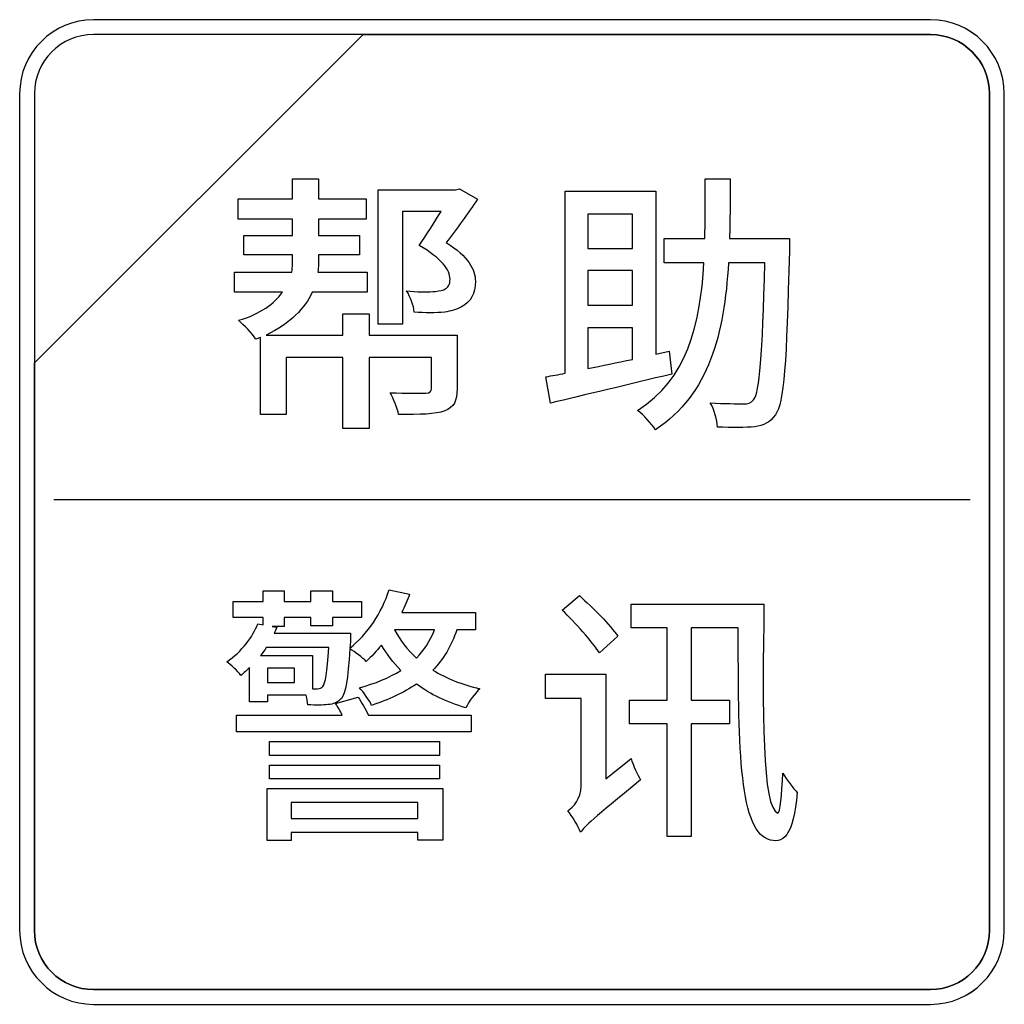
# Model space of a CAD drawing. Header units: millimetres. Extents: x 7146 to 9164, y -1568 to -663.
# Tile 124 of 187: x 7336 to 7350, y -1046 to -1032. Entities that reach past the tile are written whole.
import ezdxf

# ---------------------------------------------------------------- set-up
doc = ezdxf.new("R2010")
doc.units = ezdxf.units.MM
doc.header["$LTSCALE"] = 3

msp = doc.modelspace()

# ---------------------------------------------------------------- linework, layer by layer
at = {"linetype": 'Continuous', "lineweight": 30}
for points, knots in [([(7336.891, -1032.02), (7336.891, -1032.02), (7348.791, -1032.02), (7348.791, -1032.02), (7348.791, -1032.02), (7349.369, -1032.02), (7349.841, -1032.492), (7349.841, -1033.07), (7349.841, -1033.07), (7349.841, -1033.07), (7349.841, -1044.97), (7349.841, -1044.97), (7349.841, -1044.97), (7349.841, -1045.547), (7349.369, -1046.02), (7348.791, -1046.02), (7348.791, -1046.02), (7348.791, -1046.02), (7336.891, -1046.02), (7336.891, -1046.02), (7336.891, -1046.02), (7336.314, -1046.02), (7335.841, -1045.547), (7335.841, -1044.97), (7335.841, -1044.97), (7335.841, -1044.97), (7335.841, -1033.07), (7335.841, -1033.07), (7335.841, -1033.07), (7335.841, -1032.492), (7336.314, -1032.02), (7336.891, -1032.02)], [0, 0, 0, 0, 0.111111, 0.111111, 0.111111, 0.111111, 0.222222, 0.222222, 0.222222, 0.222222, 0.333333, 0.333333, 0.333333, 0.333333, 0.444444, 0.444444, 0.444444, 0.444444, 0.555556, 0.555556, 0.555556, 0.555556, 0.666667, 0.666667, 0.666667, 0.666667, 0.777778, 0.777778, 0.777778, 0.777778, 1, 1, 1, 1]), ([(7336.891, -1032.02), (7336.891, -1032.02), (7348.791, -1032.02), (7348.791, -1032.02), (7348.791, -1032.02), (7349.369, -1032.02), (7349.841, -1032.492), (7349.841, -1033.07), (7349.841, -1033.07), (7349.841, -1033.07), (7349.841, -1044.97), (7349.841, -1044.97), (7349.841, -1044.97), (7349.841, -1045.547), (7349.369, -1046.02), (7348.791, -1046.02), (7348.791, -1046.02), (7348.791, -1046.02), (7336.891, -1046.02), (7336.891, -1046.02), (7336.891, -1046.02), (7336.314, -1046.02), (7335.841, -1045.547), (7335.841, -1044.97), (7335.841, -1044.97), (7335.841, -1044.97), (7335.841, -1033.07), (7335.841, -1033.07), (7335.841, -1033.07), (7335.841, -1032.492), (7336.314, -1032.02), (7336.891, -1032.02)], [0, 0, 0, 0, 0.111111, 0.111111, 0.111111, 0.111111, 0.222222, 0.222222, 0.222222, 0.222222, 0.333333, 0.333333, 0.333333, 0.333333, 0.444444, 0.444444, 0.444444, 0.444444, 0.555556, 0.555556, 0.555556, 0.555556, 0.666667, 0.666667, 0.666667, 0.666667, 0.777778, 0.777778, 0.777778, 0.777778, 1, 1, 1, 1]), ([(7336.891, -1032.02), (7336.891, -1032.02), (7348.792, -1032.02), (7348.792, -1032.02), (7348.792, -1032.02), (7349.369, -1032.02), (7349.841, -1032.492), (7349.841, -1033.07), (7349.841, -1033.07), (7349.841, -1033.07), (7349.841, -1044.97), (7349.841, -1044.97), (7349.841, -1044.97), (7349.841, -1045.547), (7349.369, -1046.02), (7348.792, -1046.02), (7348.792, -1046.02), (7348.792, -1046.02), (7336.891, -1046.02), (7336.891, -1046.02), (7336.891, -1046.02), (7336.314, -1046.02), (7335.841, -1045.547), (7335.841, -1044.97), (7335.841, -1044.97), (7335.841, -1044.97), (7335.841, -1033.07), (7335.841, -1033.07), (7335.841, -1033.07), (7335.841, -1032.492), (7336.314, -1032.02), (7336.891, -1032.02)], [0, 0, 0, 0, 0.111111, 0.111111, 0.111111, 0.111111, 0.222222, 0.222222, 0.222222, 0.222222, 0.333333, 0.333333, 0.333333, 0.333333, 0.444444, 0.444444, 0.444444, 0.444444, 0.555556, 0.555556, 0.555556, 0.555556, 0.666667, 0.666667, 0.666667, 0.666667, 0.777778, 0.777778, 0.777778, 0.777778, 1, 1, 1, 1]), ([(7336.891, -1032.23), (7336.891, -1032.23), (7340.723, -1032.23), (7340.723, -1032.23), (7340.723, -1032.23), (7340.723, -1032.23), (7336.051, -1036.9), (7336.051, -1036.9), (7336.051, -1036.9), (7336.051, -1036.9), (7336.051, -1033.07), (7336.051, -1033.07), (7336.051, -1033.07), (7336.051, -1032.608), (7336.429, -1032.23), (7336.891, -1032.23)], [0, 0, 0, 0, 0.2, 0.2, 0.2, 0.2, 0.4, 0.4, 0.4, 0.4, 0.6, 0.6, 0.6, 0.6, 1, 1, 1, 1]), ([(7340.723, -1032.23), (7340.723, -1032.23), (7340.734, -1032.23), (7340.734, -1032.23), (7340.734, -1032.23), (7340.734, -1032.23), (7348.791, -1032.23), (7348.791, -1032.23), (7348.791, -1032.23), (7349.253, -1032.23), (7349.631, -1032.608), (7349.631, -1033.07), (7349.631, -1033.07), (7349.631, -1033.07), (7349.631, -1044.97), (7349.631, -1044.97), (7349.631, -1044.97), (7349.631, -1045.432), (7349.253, -1045.81), (7348.791, -1045.81), (7348.791, -1045.81), (7348.791, -1045.81), (7336.891, -1045.81), (7336.891, -1045.81), (7336.891, -1045.81), (7336.429, -1045.81), (7336.051, -1045.432), (7336.051, -1044.97), (7336.051, -1044.97), (7336.051, -1044.97), (7336.051, -1036.989), (7336.051, -1036.989), (7336.051, -1036.989), (7336.051, -1036.989), (7336.051, -1036.9), (7336.051, -1036.9), (7336.051, -1036.9), (7336.051, -1036.9), (7340.723, -1032.23), (7340.723, -1032.23)], [0, 0, 0, 0, 0.090909, 0.090909, 0.090909, 0.090909, 0.181818, 0.181818, 0.181818, 0.181818, 0.272727, 0.272727, 0.272727, 0.272727, 0.363636, 0.363636, 0.363636, 0.363636, 0.454545, 0.454545, 0.454545, 0.454545, 0.545455, 0.545455, 0.545455, 0.545455, 0.636364, 0.636364, 0.636364, 0.636364, 0.727273, 0.727273, 0.727273, 0.727273, 0.818182, 0.818182, 0.818182, 0.818182, 1, 1, 1, 1]), ([(7349.631, -1044.97), (7349.631, -1044.97), (7349.631, -1033.07), (7349.631, -1033.07), (7349.631, -1033.07), (7349.631, -1032.608), (7349.253, -1032.23), (7348.791, -1032.23), (7348.791, -1032.23), (7348.791, -1032.23), (7340.734, -1032.23), (7340.734, -1032.23), (7340.734, -1032.23), (7340.734, -1032.23), (7340.723, -1032.23), (7340.723, -1032.23), (7340.723, -1032.23), (7340.723, -1032.23), (7336.051, -1036.9), (7336.051, -1036.9), (7336.051, -1036.9), (7336.051, -1036.9), (7336.051, -1036.989), (7336.051, -1036.989), (7336.051, -1036.989), (7336.051, -1036.989), (7336.051, -1044.97), (7336.051, -1044.97), (7336.051, -1044.97), (7336.051, -1045.432), (7336.429, -1045.81), (7336.891, -1045.81), (7336.891, -1045.81), (7336.891, -1045.81), (7348.791, -1045.81), (7348.791, -1045.81), (7348.791, -1045.81), (7349.253, -1045.81), (7349.631, -1045.432), (7349.631, -1044.97)], [0, 0, 0, 0, 0.090909, 0.090909, 0.090909, 0.090909, 0.181818, 0.181818, 0.181818, 0.181818, 0.272727, 0.272727, 0.272727, 0.272727, 0.363636, 0.363636, 0.363636, 0.363636, 0.454545, 0.454545, 0.454545, 0.454545, 0.545455, 0.545455, 0.545455, 0.545455, 0.636364, 0.636364, 0.636364, 0.636364, 0.727273, 0.727273, 0.727273, 0.727273, 0.818182, 0.818182, 0.818182, 0.818182, 1, 1, 1, 1]), ([(7336.891, -1032.23), (7336.891, -1032.23), (7340.723, -1032.23), (7340.723, -1032.23), (7340.723, -1032.23), (7340.723, -1032.23), (7336.051, -1036.9), (7336.051, -1036.9), (7336.051, -1036.9), (7336.051, -1036.9), (7336.051, -1033.07), (7336.051, -1033.07), (7336.051, -1033.07), (7336.051, -1032.608), (7336.429, -1032.23), (7336.891, -1032.23)], [0, 0, 0, 0, 0.2, 0.2, 0.2, 0.2, 0.4, 0.4, 0.4, 0.4, 0.6, 0.6, 0.6, 0.6, 1, 1, 1, 1]), ([(7340.723, -1032.23), (7340.723, -1032.23), (7340.734, -1032.23), (7340.734, -1032.23), (7340.734, -1032.23), (7340.734, -1032.23), (7348.791, -1032.23), (7348.791, -1032.23), (7348.791, -1032.23), (7349.253, -1032.23), (7349.631, -1032.608), (7349.631, -1033.07), (7349.631, -1033.07), (7349.631, -1033.07), (7349.631, -1044.97), (7349.631, -1044.97), (7349.631, -1044.97), (7349.631, -1045.432), (7349.253, -1045.81), (7348.791, -1045.81), (7348.791, -1045.81), (7348.791, -1045.81), (7336.891, -1045.81), (7336.891, -1045.81), (7336.891, -1045.81), (7336.429, -1045.81), (7336.051, -1045.432), (7336.051, -1044.97), (7336.051, -1044.97), (7336.051, -1044.97), (7336.051, -1036.989), (7336.051, -1036.989), (7336.051, -1036.989), (7336.051, -1036.989), (7336.051, -1036.9), (7336.051, -1036.9), (7336.051, -1036.9), (7336.051, -1036.9), (7340.723, -1032.23), (7340.723, -1032.23)], [0, 0, 0, 0, 0.090909, 0.090909, 0.090909, 0.090909, 0.181818, 0.181818, 0.181818, 0.181818, 0.272727, 0.272727, 0.272727, 0.272727, 0.363636, 0.363636, 0.363636, 0.363636, 0.454545, 0.454545, 0.454545, 0.454545, 0.545455, 0.545455, 0.545455, 0.545455, 0.636364, 0.636364, 0.636364, 0.636364, 0.727273, 0.727273, 0.727273, 0.727273, 0.818182, 0.818182, 0.818182, 0.818182, 1, 1, 1, 1]), ([(7349.631, -1044.97), (7349.631, -1044.97), (7349.631, -1033.07), (7349.631, -1033.07), (7349.631, -1033.07), (7349.631, -1032.608), (7349.253, -1032.23), (7348.791, -1032.23), (7348.791, -1032.23), (7348.791, -1032.23), (7340.734, -1032.23), (7340.734, -1032.23), (7340.734, -1032.23), (7340.734, -1032.23), (7340.723, -1032.23), (7340.723, -1032.23), (7340.723, -1032.23), (7340.723, -1032.23), (7336.051, -1036.9), (7336.051, -1036.9), (7336.051, -1036.9), (7336.051, -1036.9), (7336.051, -1036.989), (7336.051, -1036.989), (7336.051, -1036.989), (7336.051, -1036.989), (7336.051, -1044.97), (7336.051, -1044.97), (7336.051, -1044.97), (7336.051, -1045.432), (7336.429, -1045.81), (7336.891, -1045.81), (7336.891, -1045.81), (7336.891, -1045.81), (7348.791, -1045.81), (7348.791, -1045.81), (7348.791, -1045.81), (7349.253, -1045.81), (7349.631, -1045.432), (7349.631, -1044.97)], [0, 0, 0, 0, 0.090909, 0.090909, 0.090909, 0.090909, 0.181818, 0.181818, 0.181818, 0.181818, 0.272727, 0.272727, 0.272727, 0.272727, 0.363636, 0.363636, 0.363636, 0.363636, 0.454545, 0.454545, 0.454545, 0.454545, 0.545455, 0.545455, 0.545455, 0.545455, 0.636364, 0.636364, 0.636364, 0.636364, 0.727273, 0.727273, 0.727273, 0.727273, 0.818182, 0.818182, 0.818182, 0.818182, 1, 1, 1, 1]), ([(7336.891, -1032.23), (7336.891, -1032.23), (7340.723, -1032.23), (7340.723, -1032.23), (7340.723, -1032.23), (7340.723, -1032.23), (7336.051, -1036.9), (7336.051, -1036.9), (7336.051, -1036.9), (7336.051, -1036.9), (7336.051, -1033.07), (7336.051, -1033.07), (7336.051, -1033.07), (7336.051, -1032.608), (7336.429, -1032.23), (7336.891, -1032.23)], [0, 0, 0, 0, 0.2, 0.2, 0.2, 0.2, 0.4, 0.4, 0.4, 0.4, 0.6, 0.6, 0.6, 0.6, 1, 1, 1, 1]), ([(7340.723, -1032.23), (7340.723, -1032.23), (7340.734, -1032.23), (7340.734, -1032.23), (7340.734, -1032.23), (7340.734, -1032.23), (7348.791, -1032.23), (7348.791, -1032.23), (7348.791, -1032.23), (7349.253, -1032.23), (7349.631, -1032.608), (7349.631, -1033.07), (7349.631, -1033.07), (7349.631, -1033.07), (7349.631, -1044.97), (7349.631, -1044.97), (7349.631, -1044.97), (7349.631, -1045.432), (7349.253, -1045.81), (7348.791, -1045.81), (7348.791, -1045.81), (7348.791, -1045.81), (7336.891, -1045.81), (7336.891, -1045.81), (7336.891, -1045.81), (7336.429, -1045.81), (7336.051, -1045.432), (7336.051, -1044.97), (7336.051, -1044.97), (7336.051, -1044.97), (7336.051, -1036.989), (7336.051, -1036.989), (7336.051, -1036.989), (7336.051, -1036.989), (7336.051, -1036.9), (7336.051, -1036.9), (7336.051, -1036.9), (7336.051, -1036.9), (7340.723, -1032.23), (7340.723, -1032.23)], [0, 0, 0, 0, 0.090909, 0.090909, 0.090909, 0.090909, 0.181818, 0.181818, 0.181818, 0.181818, 0.272727, 0.272727, 0.272727, 0.272727, 0.363636, 0.363636, 0.363636, 0.363636, 0.454545, 0.454545, 0.454545, 0.454545, 0.545455, 0.545455, 0.545455, 0.545455, 0.636364, 0.636364, 0.636364, 0.636364, 0.727273, 0.727273, 0.727273, 0.727273, 0.818182, 0.818182, 0.818182, 0.818182, 1, 1, 1, 1]), ([(7349.631, -1044.97), (7349.631, -1044.97), (7349.631, -1033.07), (7349.631, -1033.07), (7349.631, -1033.07), (7349.631, -1032.608), (7349.253, -1032.23), (7348.791, -1032.23), (7348.791, -1032.23), (7348.791, -1032.23), (7340.734, -1032.23), (7340.734, -1032.23), (7340.734, -1032.23), (7340.734, -1032.23), (7340.723, -1032.23), (7340.723, -1032.23), (7340.723, -1032.23), (7340.723, -1032.23), (7336.051, -1036.9), (7336.051, -1036.9), (7336.051, -1036.9), (7336.051, -1036.9), (7336.051, -1036.989), (7336.051, -1036.989), (7336.051, -1036.989), (7336.051, -1036.989), (7336.051, -1044.97), (7336.051, -1044.97), (7336.051, -1044.97), (7336.051, -1045.432), (7336.429, -1045.81), (7336.891, -1045.81), (7336.891, -1045.81), (7336.891, -1045.81), (7348.791, -1045.81), (7348.791, -1045.81), (7348.791, -1045.81), (7349.253, -1045.81), (7349.631, -1045.432), (7349.631, -1044.97)], [0, 0, 0, 0, 0.090909, 0.090909, 0.090909, 0.090909, 0.181818, 0.181818, 0.181818, 0.181818, 0.272727, 0.272727, 0.272727, 0.272727, 0.363636, 0.363636, 0.363636, 0.363636, 0.454545, 0.454545, 0.454545, 0.454545, 0.545455, 0.545455, 0.545455, 0.545455, 0.636364, 0.636364, 0.636364, 0.636364, 0.727273, 0.727273, 0.727273, 0.727273, 0.818182, 0.818182, 0.818182, 0.818182, 1, 1, 1, 1]), ([(7342.061, -1036.503), (7342.061, -1036.503), (7340.811, -1036.503), (7340.811, -1036.503), (7340.811, -1036.503), (7340.811, -1036.503), (7340.811, -1036.201), (7340.811, -1036.201), (7340.811, -1036.201), (7340.811, -1036.201), (7340.435, -1036.201), (7340.435, -1036.201), (7340.435, -1036.201), (7340.435, -1036.201), (7340.435, -1036.503), (7340.435, -1036.503), (7340.435, -1036.503), (7340.435, -1036.503), (7339.344, -1036.503), (7339.344, -1036.503), (7339.344, -1036.503), (7339.693, -1036.34), (7339.899, -1036.119), (7340, -1035.894), (7340, -1035.894), (7340, -1035.894), (7340.78, -1035.894), (7340.78, -1035.894), (7340.78, -1035.894), (7340.78, -1035.894), (7340.78, -1035.611), (7340.78, -1035.611), (7340.78, -1035.611), (7340.78, -1035.611), (7340.081, -1035.611), (7340.081, -1035.611), (7340.081, -1035.611), (7340.085, -1035.568), (7340.089, -1035.533), (7340.089, -1035.494), (7340.089, -1035.494), (7340.089, -1035.494), (7340.089, -1035.362), (7340.089, -1035.362), (7340.089, -1035.362), (7340.089, -1035.362), (7340.675, -1035.362), (7340.675, -1035.362), (7340.675, -1035.362), (7340.675, -1035.362), (7340.675, -1035.087), (7340.675, -1035.087), (7340.675, -1035.087), (7340.675, -1035.087), (7340.089, -1035.087), (7340.089, -1035.087), (7340.089, -1035.087), (7340.089, -1035.087), (7340.089, -1034.854), (7340.089, -1034.854), (7340.089, -1034.854), (7340.089, -1034.854), (7340.768, -1034.854), (7340.768, -1034.854), (7340.768, -1034.854), (7340.768, -1034.854), (7340.768, -1034.567), (7340.768, -1034.567), (7340.768, -1034.567), (7340.768, -1034.567), (7340.089, -1034.567), (7340.089, -1034.567), (7340.089, -1034.567), (7340.089, -1034.567), (7340.089, -1034.28), (7340.089, -1034.28), (7340.089, -1034.28), (7340.089, -1034.28), (7339.721, -1034.28), (7339.721, -1034.28), (7339.721, -1034.28), (7339.721, -1034.28), (7339.721, -1034.567), (7339.721, -1034.567), (7339.721, -1034.567), (7339.721, -1034.567), (7338.948, -1034.567), (7338.948, -1034.567), (7338.948, -1034.567), (7338.948, -1034.567), (7338.948, -1034.854), (7338.948, -1034.854), (7338.948, -1034.854), (7338.948, -1034.854), (7339.721, -1034.854), (7339.721, -1034.854), (7339.721, -1034.854), (7339.721, -1034.854), (7339.721, -1035.087), (7339.721, -1035.087), (7339.721, -1035.087), (7339.721, -1035.087), (7339.03, -1035.087), (7339.03, -1035.087), (7339.03, -1035.087), (7339.03, -1035.087), (7339.03, -1035.362), (7339.03, -1035.362), (7339.03, -1035.362), (7339.03, -1035.362), (7339.721, -1035.362), (7339.721, -1035.362), (7339.721, -1035.362), (7339.721, -1035.362), (7339.721, -1035.494), (7339.721, -1035.494), (7339.721, -1035.494), (7339.721, -1035.533), (7339.717, -1035.568), (7339.709, -1035.611), (7339.709, -1035.611), (7339.709, -1035.611), (7338.894, -1035.611), (7338.894, -1035.611), (7338.894, -1035.611), (7338.894, -1035.611), (7338.894, -1035.894), (7338.894, -1035.894), (7338.894, -1035.894), (7338.894, -1035.894), (7339.577, -1035.894), (7339.577, -1035.894), (7339.577, -1035.894), (7339.464, -1036.053), (7339.266, -1036.205), (7338.952, -1036.294), (7338.952, -1036.294), (7339.03, -1036.36), (7339.146, -1036.48), (7339.201, -1036.562), (7339.201, -1036.562), (7339.201, -1036.562), (7339.266, -1036.538), (7339.266, -1036.538), (7339.266, -1036.538), (7339.266, -1036.538), (7339.266, -1037.633), (7339.266, -1037.633), (7339.266, -1037.633), (7339.266, -1037.633), (7339.631, -1037.633), (7339.631, -1037.633), (7339.631, -1037.633), (7339.631, -1037.633), (7339.631, -1036.825), (7339.631, -1036.825), (7339.631, -1036.825), (7339.631, -1036.825), (7340.435, -1036.825), (7340.435, -1036.825), (7340.435, -1036.825), (7340.435, -1036.825), (7340.435, -1037.834), (7340.435, -1037.834), (7340.435, -1037.834), (7340.435, -1037.834), (7340.811, -1037.834), (7340.811, -1037.834), (7340.811, -1037.834), (7340.811, -1037.834), (7340.811, -1036.825), (7340.811, -1036.825), (7340.811, -1036.825), (7340.811, -1036.825), (7341.696, -1036.825), (7341.696, -1036.825), (7341.696, -1036.825), (7341.696, -1036.825), (7341.696, -1037.264), (7341.696, -1037.264), (7341.696, -1037.264), (7341.696, -1037.31), (7341.676, -1037.326), (7341.614, -1037.33), (7341.614, -1037.33), (7341.556, -1037.33), (7341.331, -1037.33), (7341.11, -1037.326), (7341.11, -1037.326), (7341.156, -1037.407), (7341.211, -1037.539), (7341.23, -1037.633), (7341.23, -1037.633), (7341.537, -1037.633), (7341.746, -1037.633), (7341.886, -1037.582), (7341.886, -1037.582), (7342.018, -1037.532), (7342.061, -1037.439), (7342.061, -1037.268), (7342.061, -1037.268), (7342.061, -1037.268), (7342.061, -1036.503), (7342.061, -1036.503)], [0, 0, 0, 0, 0.019231, 0.019231, 0.019231, 0.019231, 0.038462, 0.038462, 0.038462, 0.038462, 0.057692, 0.057692, 0.057692, 0.057692, 0.076923, 0.076923, 0.076923, 0.076923, 0.096154, 0.096154, 0.096154, 0.096154, 0.115385, 0.115385, 0.115385, 0.115385, 0.134615, 0.134615, 0.134615, 0.134615, 0.153846, 0.153846, 0.153846, 0.153846, 0.173077, 0.173077, 0.173077, 0.173077, 0.192308, 0.192308, 0.192308, 0.192308, 0.211538, 0.211538, 0.211538, 0.211538, 0.230769, 0.230769, 0.230769, 0.230769, 0.25, 0.25, 0.25, 0.25, 0.269231, 0.269231, 0.269231, 0.269231, 0.288462, 0.288462, 0.288462, 0.288462, 0.307692, 0.307692, 0.307692, 0.307692, 0.326923, 0.326923, 0.326923, 0.326923, 0.346154, 0.346154, 0.346154, 0.346154, 0.365385, 0.365385, 0.365385, 0.365385, 0.384615, 0.384615, 0.384615, 0.384615, 0.403846, 0.403846, 0.403846, 0.403846, 0.423077, 0.423077, 0.423077, 0.423077, 0.442308, 0.442308, 0.442308, 0.442308, 0.461538, 0.461538, 0.461538, 0.461538, 0.480769, 0.480769, 0.480769, 0.480769, 0.5, 0.5, 0.5, 0.5, 0.519231, 0.519231, 0.519231, 0.519231, 0.538462, 0.538462, 0.538462, 0.538462, 0.557692, 0.557692, 0.557692, 0.557692, 0.576923, 0.576923, 0.576923, 0.576923, 0.596154, 0.596154, 0.596154, 0.596154, 0.615385, 0.615385, 0.615385, 0.615385, 0.634615, 0.634615, 0.634615, 0.634615, 0.653846, 0.653846, 0.653846, 0.653846, 0.673077, 0.673077, 0.673077, 0.673077, 0.692308, 0.692308, 0.692308, 0.692308, 0.711538, 0.711538, 0.711538, 0.711538, 0.730769, 0.730769, 0.730769, 0.730769, 0.75, 0.75, 0.75, 0.75, 0.769231, 0.769231, 0.769231, 0.769231, 0.788462, 0.788462, 0.788462, 0.788462, 0.807692, 0.807692, 0.807692, 0.807692, 0.826923, 0.826923, 0.826923, 0.826923, 0.846154, 0.846154, 0.846154, 0.846154, 0.865385, 0.865385, 0.865385, 0.865385, 0.884615, 0.884615, 0.884615, 0.884615, 0.903846, 0.903846, 0.903846, 0.903846, 0.923077, 0.923077, 0.923077, 0.923077, 0.942308, 0.942308, 0.942308, 0.942308, 0.961538, 0.961538, 0.961538, 0.961538, 1, 1, 1, 1]), ([(7345.935, -1035.133), (7345.943, -1034.862), (7345.943, -1034.575), (7345.943, -1034.284), (7345.943, -1034.284), (7345.943, -1034.284), (7345.59, -1034.284), (7345.59, -1034.284), (7345.59, -1034.284), (7345.59, -1034.575), (7345.59, -1034.862), (7345.582, -1035.133), (7345.582, -1035.133), (7345.582, -1035.133), (7345.004, -1035.133), (7345.004, -1035.133), (7345.004, -1035.133), (7345.004, -1035.133), (7345.004, -1035.475), (7345.004, -1035.475), (7345.004, -1035.475), (7345.004, -1035.475), (7345.571, -1035.475), (7345.571, -1035.475), (7345.571, -1035.475), (7345.516, -1036.383), (7345.33, -1037.128), (7344.628, -1037.574), (7344.628, -1037.574), (7344.713, -1037.64), (7344.825, -1037.761), (7344.88, -1037.85), (7344.88, -1037.85), (7345.652, -1037.338), (7345.858, -1036.488), (7345.92, -1035.475), (7345.92, -1035.475), (7345.92, -1035.475), (7346.436, -1035.475), (7346.436, -1035.475), (7346.436, -1035.475), (7346.405, -1036.806), (7346.362, -1037.31), (7346.277, -1037.423), (7346.277, -1037.423), (7346.238, -1037.473), (7346.199, -1037.485), (7346.133, -1037.481), (7346.133, -1037.481), (7346.052, -1037.481), (7345.862, -1037.481), (7345.66, -1037.466), (7345.66, -1037.466), (7345.718, -1037.563), (7345.757, -1037.71), (7345.765, -1037.811), (7345.765, -1037.811), (7345.966, -1037.819), (7346.172, -1037.823), (7346.292, -1037.807), (7346.292, -1037.807), (7346.42, -1037.788), (7346.506, -1037.753), (7346.587, -1037.636), (7346.587, -1037.636), (7346.711, -1037.47), (7346.746, -1036.911), (7346.785, -1035.304), (7346.785, -1035.304), (7346.785, -1035.258), (7346.789, -1035.133), (7346.789, -1035.133), (7346.789, -1035.133), (7346.789, -1035.133), (7345.935, -1035.133), (7345.935, -1035.133)], [0, 0, 0, 0, 0.05, 0.05, 0.05, 0.05, 0.1, 0.1, 0.1, 0.1, 0.15, 0.15, 0.15, 0.15, 0.2, 0.2, 0.2, 0.2, 0.25, 0.25, 0.25, 0.25, 0.3, 0.3, 0.3, 0.3, 0.35, 0.35, 0.35, 0.35, 0.4, 0.4, 0.4, 0.4, 0.45, 0.45, 0.45, 0.45, 0.5, 0.5, 0.5, 0.5, 0.55, 0.55, 0.55, 0.55, 0.6, 0.6, 0.6, 0.6, 0.65, 0.65, 0.65, 0.65, 0.7, 0.7, 0.7, 0.7, 0.75, 0.75, 0.75, 0.75, 0.8, 0.8, 0.8, 0.8, 0.85, 0.85, 0.85, 0.85, 0.9, 0.9, 0.9, 0.9, 1, 1, 1, 1]), ([(7342.095, -1034.423), (7342.095, -1034.423), (7342.037, -1034.439), (7342.037, -1034.439), (7342.037, -1034.439), (7342.037, -1034.439), (7340.939, -1034.439), (7340.939, -1034.439), (7340.939, -1034.439), (7340.939, -1034.439), (7340.939, -1036.348), (7340.939, -1036.348), (7340.939, -1036.348), (7340.939, -1036.348), (7341.284, -1036.348), (7341.284, -1036.348), (7341.284, -1036.348), (7341.284, -1036.348), (7341.284, -1034.745), (7341.284, -1034.745), (7341.284, -1034.745), (7341.284, -1034.745), (7341.832, -1034.745), (7341.832, -1034.745), (7341.832, -1034.745), (7341.738, -1034.905), (7341.626, -1035.079), (7341.521, -1035.23), (7341.521, -1035.23), (7341.847, -1035.417), (7341.96, -1035.58), (7341.96, -1035.708), (7341.96, -1035.708), (7341.96, -1035.785), (7341.936, -1035.832), (7341.87, -1035.859), (7341.87, -1035.859), (7341.828, -1035.875), (7341.769, -1035.882), (7341.715, -1035.886), (7341.715, -1035.886), (7341.614, -1035.894), (7341.494, -1035.89), (7341.343, -1035.875), (7341.343, -1035.875), (7341.397, -1035.956), (7341.444, -1036.088), (7341.451, -1036.177), (7341.451, -1036.177), (7341.599, -1036.189), (7341.758, -1036.189), (7341.886, -1036.177), (7341.886, -1036.177), (7341.964, -1036.166), (7342.053, -1036.142), (7342.123, -1036.104), (7342.123, -1036.104), (7342.255, -1036.03), (7342.324, -1035.917), (7342.321, -1035.739), (7342.321, -1035.739), (7342.321, -1035.572), (7342.22, -1035.386), (7341.905, -1035.188), (7341.905, -1035.188), (7342.053, -1035.002), (7342.22, -1034.769), (7342.352, -1034.571), (7342.352, -1034.571), (7342.352, -1034.571), (7342.095, -1034.423), (7342.095, -1034.423)], [0, 0, 0, 0, 0.052632, 0.052632, 0.052632, 0.052632, 0.105263, 0.105263, 0.105263, 0.105263, 0.157895, 0.157895, 0.157895, 0.157895, 0.210526, 0.210526, 0.210526, 0.210526, 0.263158, 0.263158, 0.263158, 0.263158, 0.315789, 0.315789, 0.315789, 0.315789, 0.368421, 0.368421, 0.368421, 0.368421, 0.421053, 0.421053, 0.421053, 0.421053, 0.473684, 0.473684, 0.473684, 0.473684, 0.526316, 0.526316, 0.526316, 0.526316, 0.578947, 0.578947, 0.578947, 0.578947, 0.631579, 0.631579, 0.631579, 0.631579, 0.684211, 0.684211, 0.684211, 0.684211, 0.736842, 0.736842, 0.736842, 0.736842, 0.789474, 0.789474, 0.789474, 0.789474, 0.842105, 0.842105, 0.842105, 0.842105, 0.894737, 0.894737, 0.894737, 0.894737, 1, 1, 1, 1]), ([(7345.078, -1036.732), (7345.078, -1036.732), (7344.888, -1036.775), (7344.888, -1036.775), (7344.888, -1036.775), (7344.888, -1036.775), (7344.888, -1034.458), (7344.888, -1034.458), (7344.888, -1034.458), (7344.888, -1034.458), (7343.599, -1034.458), (7343.599, -1034.458), (7343.599, -1034.458), (7343.599, -1034.458), (7343.599, -1037.047), (7343.599, -1037.047), (7343.599, -1037.047), (7343.502, -1037.066), (7343.409, -1037.082), (7343.324, -1037.097), (7343.324, -1037.097), (7343.324, -1037.097), (7343.39, -1037.47), (7343.39, -1037.47), (7343.39, -1037.47), (7343.855, -1037.361), (7344.503, -1037.206), (7345.113, -1037.058), (7345.113, -1037.058), (7345.113, -1037.058), (7345.078, -1036.732), (7345.078, -1036.732)], [0, 0, 0, 0, 0.111111, 0.111111, 0.111111, 0.111111, 0.222222, 0.222222, 0.222222, 0.222222, 0.333333, 0.333333, 0.333333, 0.333333, 0.444444, 0.444444, 0.444444, 0.444444, 0.555556, 0.555556, 0.555556, 0.555556, 0.666667, 0.666667, 0.666667, 0.666667, 0.777778, 0.777778, 0.777778, 0.777778, 1, 1, 1, 1]), ([(7344.554, -1034.784), (7344.554, -1034.784), (7344.554, -1035.273), (7344.554, -1035.273), (7344.554, -1035.273), (7344.554, -1035.273), (7343.921, -1035.273), (7343.921, -1035.273), (7343.921, -1035.273), (7343.921, -1035.273), (7343.921, -1034.784), (7343.921, -1034.784), (7343.921, -1034.784), (7343.921, -1034.784), (7344.554, -1034.784), (7344.554, -1034.784)], [0, 0, 0, 0, 0.2, 0.2, 0.2, 0.2, 0.4, 0.4, 0.4, 0.4, 0.6, 0.6, 0.6, 0.6, 1, 1, 1, 1]), ([(7344.554, -1036.08), (7344.554, -1036.08), (7343.921, -1036.08), (7343.921, -1036.08), (7343.921, -1036.08), (7343.921, -1036.08), (7343.921, -1035.587), (7343.921, -1035.587), (7343.921, -1035.587), (7343.921, -1035.587), (7344.554, -1035.587), (7344.554, -1035.587), (7344.554, -1035.587), (7344.554, -1035.587), (7344.554, -1036.08), (7344.554, -1036.08)], [0, 0, 0, 0, 0.2, 0.2, 0.2, 0.2, 0.4, 0.4, 0.4, 0.4, 0.6, 0.6, 0.6, 0.6, 1, 1, 1, 1]), ([(7343.921, -1036.399), (7343.921, -1036.399), (7344.554, -1036.399), (7344.554, -1036.399), (7344.554, -1036.399), (7344.554, -1036.399), (7344.554, -1036.849), (7344.554, -1036.849), (7344.554, -1036.849), (7344.333, -1036.895), (7344.119, -1036.938), (7343.921, -1036.981), (7343.921, -1036.981), (7343.921, -1036.981), (7343.921, -1036.399), (7343.921, -1036.399)], [0, 0, 0, 0, 0.2, 0.2, 0.2, 0.2, 0.4, 0.4, 0.4, 0.4, 0.6, 0.6, 0.6, 0.6, 1, 1, 1, 1]), ([(7342.321, -1040.697), (7342.321, -1040.697), (7342.321, -1040.449), (7342.321, -1040.449), (7342.321, -1040.449), (7342.321, -1040.449), (7341.277, -1040.449), (7341.277, -1040.449), (7341.277, -1040.449), (7341.315, -1040.364), (7341.354, -1040.278), (7341.385, -1040.189), (7341.385, -1040.189), (7341.385, -1040.189), (7341.094, -1040.127), (7341.094, -1040.127), (7341.094, -1040.127), (7340.989, -1040.453), (7340.788, -1040.756), (7340.535, -1040.957), (7340.535, -1040.957), (7340.535, -1040.957), (7340.543, -1040.86), (7340.543, -1040.86), (7340.543, -1040.86), (7340.547, -1040.822), (7340.547, -1040.744), (7340.547, -1040.744), (7340.547, -1040.744), (7340.547, -1040.744), (7339.461, -1040.744), (7339.461, -1040.744), (7339.461, -1040.744), (7339.472, -1040.717), (7339.488, -1040.69), (7339.499, -1040.659), (7339.499, -1040.659), (7339.499, -1040.659), (7339.429, -1040.647), (7339.429, -1040.647), (7339.429, -1040.647), (7339.429, -1040.647), (7339.604, -1040.647), (7339.604, -1040.647), (7339.604, -1040.647), (7339.604, -1040.647), (7339.604, -1040.519), (7339.604, -1040.519), (7339.604, -1040.519), (7339.604, -1040.519), (7339.981, -1040.519), (7339.981, -1040.519), (7339.981, -1040.519), (7339.981, -1040.519), (7339.981, -1040.639), (7339.981, -1040.639), (7339.981, -1040.639), (7339.981, -1040.639), (7340.287, -1040.639), (7340.287, -1040.639), (7340.287, -1040.639), (7340.287, -1040.639), (7340.287, -1040.519), (7340.287, -1040.519), (7340.287, -1040.519), (7340.287, -1040.519), (7340.702, -1040.519), (7340.702, -1040.519), (7340.702, -1040.519), (7340.702, -1040.519), (7340.702, -1040.294), (7340.702, -1040.294), (7340.702, -1040.294), (7340.702, -1040.294), (7340.287, -1040.294), (7340.287, -1040.294), (7340.287, -1040.294), (7340.287, -1040.294), (7340.287, -1040.139), (7340.287, -1040.139), (7340.287, -1040.139), (7340.287, -1040.139), (7339.981, -1040.139), (7339.981, -1040.139), (7339.981, -1040.139), (7339.981, -1040.139), (7339.981, -1040.294), (7339.981, -1040.294), (7339.981, -1040.294), (7339.981, -1040.294), (7339.604, -1040.294), (7339.604, -1040.294), (7339.604, -1040.294), (7339.604, -1040.294), (7339.604, -1040.139), (7339.604, -1040.139), (7339.604, -1040.139), (7339.604, -1040.139), (7339.305, -1040.139), (7339.305, -1040.139), (7339.305, -1040.139), (7339.305, -1040.139), (7339.305, -1040.294), (7339.305, -1040.294), (7339.305, -1040.294), (7339.305, -1040.294), (7338.875, -1040.294), (7338.875, -1040.294), (7338.875, -1040.294), (7338.875, -1040.294), (7338.875, -1040.519), (7338.875, -1040.519), (7338.875, -1040.519), (7338.875, -1040.519), (7339.305, -1040.519), (7339.305, -1040.519), (7339.305, -1040.519), (7339.305, -1040.519), (7339.305, -1040.624), (7339.305, -1040.624), (7339.305, -1040.624), (7339.305, -1040.624), (7339.228, -1040.612), (7339.228, -1040.612), (7339.228, -1040.612), (7339.15, -1040.795), (7339.006, -1041), (7338.785, -1041.152), (7338.785, -1041.152), (7338.847, -1041.19), (7338.941, -1041.28), (7338.987, -1041.342), (7338.987, -1041.342), (7339.03, -1041.307), (7339.072, -1041.268), (7339.111, -1041.229), (7339.111, -1041.229), (7339.111, -1041.229), (7339.111, -1041.718), (7339.111, -1041.718), (7339.111, -1041.718), (7339.111, -1041.718), (7339.363, -1041.718), (7339.363, -1041.718), (7339.363, -1041.718), (7339.363, -1041.718), (7339.363, -1041.625), (7339.363, -1041.625), (7339.363, -1041.625), (7339.363, -1041.625), (7339.915, -1041.625), (7339.915, -1041.625), (7339.915, -1041.625), (7339.926, -1041.675), (7339.934, -1041.722), (7339.938, -1041.761), (7339.938, -1041.761), (7340.05, -1041.769), (7340.159, -1041.765), (7340.221, -1041.757), (7340.221, -1041.757), (7340.303, -1041.753), (7340.361, -1041.73), (7340.415, -1041.672), (7340.415, -1041.672), (7340.477, -1041.594), (7340.508, -1041.404), (7340.535, -1040.965), (7340.535, -1040.965), (7340.609, -1041.008), (7340.718, -1041.093), (7340.768, -1041.144), (7340.768, -1041.144), (7340.842, -1041.074), (7340.916, -1041), (7340.986, -1040.911), (7340.986, -1040.911), (7341.063, -1041.043), (7341.156, -1041.167), (7341.261, -1041.272), (7341.261, -1041.272), (7341.094, -1041.377), (7340.896, -1041.458), (7340.671, -1041.52), (7340.671, -1041.52), (7340.729, -1041.575), (7340.815, -1041.706), (7340.846, -1041.769), (7340.846, -1041.769), (7341.086, -1041.691), (7341.3, -1041.59), (7341.482, -1041.466), (7341.482, -1041.466), (7341.684, -1041.613), (7341.917, -1041.726), (7342.185, -1041.803), (7342.185, -1041.803), (7342.227, -1041.718), (7342.317, -1041.594), (7342.383, -1041.532), (7342.383, -1041.532), (7342.13, -1041.477), (7341.909, -1041.384), (7341.715, -1041.268), (7341.715, -1041.268), (7341.866, -1041.117), (7341.979, -1040.926), (7342.057, -1040.697), (7342.057, -1040.697), (7342.057, -1040.697), (7342.321, -1040.697), (7342.321, -1040.697)], [0, 0, 0, 0, 0.018519, 0.018519, 0.018519, 0.018519, 0.037037, 0.037037, 0.037037, 0.037037, 0.055556, 0.055556, 0.055556, 0.055556, 0.074074, 0.074074, 0.074074, 0.074074, 0.092593, 0.092593, 0.092593, 0.092593, 0.111111, 0.111111, 0.111111, 0.111111, 0.12963, 0.12963, 0.12963, 0.12963, 0.148148, 0.148148, 0.148148, 0.148148, 0.166667, 0.166667, 0.166667, 0.166667, 0.185185, 0.185185, 0.185185, 0.185185, 0.203704, 0.203704, 0.203704, 0.203704, 0.222222, 0.222222, 0.222222, 0.222222, 0.240741, 0.240741, 0.240741, 0.240741, 0.259259, 0.259259, 0.259259, 0.259259, 0.277778, 0.277778, 0.277778, 0.277778, 0.296296, 0.296296, 0.296296, 0.296296, 0.314815, 0.314815, 0.314815, 0.314815, 0.333333, 0.333333, 0.333333, 0.333333, 0.351852, 0.351852, 0.351852, 0.351852, 0.37037, 0.37037, 0.37037, 0.37037, 0.388889, 0.388889, 0.388889, 0.388889, 0.407407, 0.407407, 0.407407, 0.407407, 0.425926, 0.425926, 0.425926, 0.425926, 0.444444, 0.444444, 0.444444, 0.444444, 0.462963, 0.462963, 0.462963, 0.462963, 0.481481, 0.481481, 0.481481, 0.481481, 0.5, 0.5, 0.5, 0.5, 0.518519, 0.518519, 0.518519, 0.518519, 0.537037, 0.537037, 0.537037, 0.537037, 0.555556, 0.555556, 0.555556, 0.555556, 0.574074, 0.574074, 0.574074, 0.574074, 0.592593, 0.592593, 0.592593, 0.592593, 0.611111, 0.611111, 0.611111, 0.611111, 0.62963, 0.62963, 0.62963, 0.62963, 0.648148, 0.648148, 0.648148, 0.648148, 0.666667, 0.666667, 0.666667, 0.666667, 0.685185, 0.685185, 0.685185, 0.685185, 0.703704, 0.703704, 0.703704, 0.703704, 0.722222, 0.722222, 0.722222, 0.722222, 0.740741, 0.740741, 0.740741, 0.740741, 0.759259, 0.759259, 0.759259, 0.759259, 0.777778, 0.777778, 0.777778, 0.777778, 0.796296, 0.796296, 0.796296, 0.796296, 0.814815, 0.814815, 0.814815, 0.814815, 0.833333, 0.833333, 0.833333, 0.833333, 0.851852, 0.851852, 0.851852, 0.851852, 0.87037, 0.87037, 0.87037, 0.87037, 0.888889, 0.888889, 0.888889, 0.888889, 0.907407, 0.907407, 0.907407, 0.907407, 0.925926, 0.925926, 0.925926, 0.925926, 0.944444, 0.944444, 0.944444, 0.944444, 0.962963, 0.962963, 0.962963, 0.962963, 1, 1, 1, 1]), ([(7344.348, -1040.787), (7344.236, -1040.624), (7343.991, -1040.383), (7343.801, -1040.209), (7343.801, -1040.209), (7343.801, -1040.209), (7343.556, -1040.414), (7343.556, -1040.414), (7343.556, -1040.414), (7343.743, -1040.597), (7343.979, -1040.857), (7344.084, -1041.023), (7344.084, -1041.023), (7344.084, -1041.023), (7344.348, -1040.787), (7344.348, -1040.787)], [0, 0, 0, 0, 0.2, 0.2, 0.2, 0.2, 0.4, 0.4, 0.4, 0.4, 0.6, 0.6, 0.6, 0.6, 1, 1, 1, 1]), ([(7344.534, -1040.329), (7344.534, -1040.329), (7344.534, -1040.666), (7344.534, -1040.666), (7344.534, -1040.666), (7344.534, -1040.666), (7345.047, -1040.666), (7345.047, -1040.666), (7345.047, -1040.666), (7345.047, -1040.666), (7345.047, -1041.695), (7345.047, -1041.695), (7345.047, -1041.695), (7345.047, -1041.695), (7344.511, -1041.695), (7344.511, -1041.695), (7344.511, -1041.695), (7344.511, -1041.695), (7344.511, -1042.032), (7344.511, -1042.032), (7344.511, -1042.032), (7344.511, -1042.032), (7345.047, -1042.032), (7345.047, -1042.032), (7345.047, -1042.032), (7345.047, -1042.032), (7345.047, -1043.635), (7345.047, -1043.635), (7345.047, -1043.635), (7345.047, -1043.635), (7345.388, -1043.635), (7345.388, -1043.635), (7345.388, -1043.635), (7345.388, -1043.635), (7345.388, -1042.032), (7345.388, -1042.032), (7345.388, -1042.032), (7345.388, -1042.032), (7345.935, -1042.032), (7345.935, -1042.032), (7345.935, -1042.032), (7345.935, -1042.032), (7345.935, -1041.695), (7345.935, -1041.695), (7345.935, -1041.695), (7345.935, -1041.695), (7345.388, -1041.695), (7345.388, -1041.695), (7345.388, -1041.695), (7345.388, -1041.695), (7345.388, -1040.666), (7345.388, -1040.666), (7345.388, -1040.666), (7345.388, -1040.666), (7346.059, -1040.666), (7346.059, -1040.666), (7346.059, -1040.666), (7346.059, -1042.226), (7346.059, -1043.53), (7346.479, -1043.67), (7346.479, -1043.67), (7346.692, -1043.759), (7346.847, -1043.623), (7346.898, -1043.006), (7346.898, -1043.006), (7346.843, -1042.96), (7346.75, -1042.824), (7346.692, -1042.735), (7346.692, -1042.735), (7346.68, -1043.03), (7346.649, -1043.309), (7346.622, -1043.301), (7346.622, -1043.301), (7346.397, -1043.243), (7346.401, -1041.827), (7346.424, -1040.329), (7346.424, -1040.329), (7346.424, -1040.329), (7344.534, -1040.329), (7344.534, -1040.329)], [0, 0, 0, 0, 0.047619, 0.047619, 0.047619, 0.047619, 0.095238, 0.095238, 0.095238, 0.095238, 0.142857, 0.142857, 0.142857, 0.142857, 0.190476, 0.190476, 0.190476, 0.190476, 0.238095, 0.238095, 0.238095, 0.238095, 0.285714, 0.285714, 0.285714, 0.285714, 0.333333, 0.333333, 0.333333, 0.333333, 0.380952, 0.380952, 0.380952, 0.380952, 0.428571, 0.428571, 0.428571, 0.428571, 0.47619, 0.47619, 0.47619, 0.47619, 0.52381, 0.52381, 0.52381, 0.52381, 0.571429, 0.571429, 0.571429, 0.571429, 0.619048, 0.619048, 0.619048, 0.619048, 0.666667, 0.666667, 0.666667, 0.666667, 0.714286, 0.714286, 0.714286, 0.714286, 0.761905, 0.761905, 0.761905, 0.761905, 0.809524, 0.809524, 0.809524, 0.809524, 0.857143, 0.857143, 0.857143, 0.857143, 0.904762, 0.904762, 0.904762, 0.904762, 1, 1, 1, 1]), ([(7341.738, -1040.697), (7341.68, -1040.853), (7341.591, -1040.985), (7341.482, -1041.097), (7341.482, -1041.097), (7341.354, -1040.977), (7341.249, -1040.845), (7341.172, -1040.697), (7341.172, -1040.697), (7341.172, -1040.697), (7341.738, -1040.697), (7341.738, -1040.697)], [0, 0, 0, 0, 0.25, 0.25, 0.25, 0.25, 0.5, 0.5, 0.5, 0.5, 1, 1, 1, 1]), ([(7340.004, -1041.062), (7340.004, -1041.062), (7339.266, -1041.062), (7339.266, -1041.062), (7339.266, -1041.062), (7339.298, -1041.023), (7339.325, -1040.985), (7339.348, -1040.946), (7339.348, -1040.946), (7339.348, -1040.946), (7340.237, -1040.946), (7340.237, -1040.946), (7340.237, -1040.946), (7340.213, -1041.311), (7340.19, -1041.454), (7340.151, -1041.501), (7340.151, -1041.501), (7340.132, -1041.528), (7340.109, -1041.532), (7340.078, -1041.532), (7340.078, -1041.532), (7340.058, -1041.532), (7340.035, -1041.532), (7340.004, -1041.532), (7340.004, -1041.532), (7340.004, -1041.532), (7340.004, -1041.062), (7340.004, -1041.062)], [0, 0, 0, 0, 0.125, 0.125, 0.125, 0.125, 0.25, 0.25, 0.25, 0.25, 0.375, 0.375, 0.375, 0.375, 0.5, 0.5, 0.5, 0.5, 0.625, 0.625, 0.625, 0.625, 0.75, 0.75, 0.75, 0.75, 1, 1, 1, 1]), ([(7339.748, -1041.443), (7339.748, -1041.443), (7339.363, -1041.443), (7339.363, -1041.443), (7339.363, -1041.443), (7339.363, -1041.443), (7339.363, -1041.241), (7339.363, -1041.241), (7339.363, -1041.241), (7339.363, -1041.241), (7339.748, -1041.241), (7339.748, -1041.241), (7339.748, -1041.241), (7339.748, -1041.241), (7339.748, -1041.443), (7339.748, -1041.443)], [0, 0, 0, 0, 0.2, 0.2, 0.2, 0.2, 0.4, 0.4, 0.4, 0.4, 0.6, 0.6, 0.6, 0.6, 1, 1, 1, 1]), ([(7344.174, -1042.812), (7344.174, -1042.812), (7344.174, -1041.326), (7344.174, -1041.326), (7344.174, -1041.326), (7344.174, -1041.326), (7343.32, -1041.326), (7343.32, -1041.326), (7343.32, -1041.326), (7343.32, -1041.326), (7343.32, -1041.672), (7343.32, -1041.672), (7343.32, -1041.672), (7343.32, -1041.672), (7343.824, -1041.672), (7343.824, -1041.672), (7343.824, -1041.672), (7343.824, -1041.672), (7343.824, -1042.917), (7343.824, -1042.917), (7343.824, -1042.917), (7343.824, -1043.096), (7343.712, -1043.216), (7343.634, -1043.27), (7343.634, -1043.27), (7343.696, -1043.336), (7343.785, -1043.488), (7343.816, -1043.573), (7343.816, -1043.573), (7343.879, -1043.484), (7343.987, -1043.387), (7344.67, -1042.828), (7344.67, -1042.828), (7344.628, -1042.762), (7344.565, -1042.622), (7344.534, -1042.525), (7344.534, -1042.525), (7344.534, -1042.525), (7344.174, -1042.812), (7344.174, -1042.812)], [0, 0, 0, 0, 0.090909, 0.090909, 0.090909, 0.090909, 0.181818, 0.181818, 0.181818, 0.181818, 0.272727, 0.272727, 0.272727, 0.272727, 0.363636, 0.363636, 0.363636, 0.363636, 0.454545, 0.454545, 0.454545, 0.454545, 0.545455, 0.545455, 0.545455, 0.545455, 0.636364, 0.636364, 0.636364, 0.636364, 0.727273, 0.727273, 0.727273, 0.727273, 0.818182, 0.818182, 0.818182, 0.818182, 1, 1, 1, 1]), ([(7340.334, -1041.741), (7340.365, -1041.792), (7340.4, -1041.85), (7340.427, -1041.908), (7340.427, -1041.908), (7340.427, -1041.908), (7338.925, -1041.908), (7338.925, -1041.908), (7338.925, -1041.908), (7338.925, -1041.908), (7338.925, -1042.145), (7338.925, -1042.145), (7338.925, -1042.145), (7338.925, -1042.145), (7342.262, -1042.145), (7342.262, -1042.145), (7342.262, -1042.145), (7342.262, -1042.145), (7342.262, -1041.908), (7342.262, -1041.908), (7342.262, -1041.908), (7342.262, -1041.908), (7340.799, -1041.908), (7340.799, -1041.908), (7340.799, -1041.908), (7340.761, -1041.823), (7340.706, -1041.73), (7340.656, -1041.652), (7340.656, -1041.652), (7340.656, -1041.652), (7340.334, -1041.741), (7340.334, -1041.741)], [0, 0, 0, 0, 0.111111, 0.111111, 0.111111, 0.111111, 0.222222, 0.222222, 0.222222, 0.222222, 0.333333, 0.333333, 0.333333, 0.333333, 0.444444, 0.444444, 0.444444, 0.444444, 0.555556, 0.555556, 0.555556, 0.555556, 0.666667, 0.666667, 0.666667, 0.666667, 0.777778, 0.777778, 0.777778, 0.777778, 1, 1, 1, 1]), ([(7341.812, -1042.285), (7341.812, -1042.285), (7339.395, -1042.285), (7339.395, -1042.285), (7339.395, -1042.285), (7339.395, -1042.285), (7339.395, -1042.483), (7339.395, -1042.483), (7339.395, -1042.483), (7339.395, -1042.483), (7341.812, -1042.483), (7341.812, -1042.483), (7341.812, -1042.483), (7341.812, -1042.483), (7341.812, -1042.285), (7341.812, -1042.285)], [0, 0, 0, 0, 0.2, 0.2, 0.2, 0.2, 0.4, 0.4, 0.4, 0.4, 0.6, 0.6, 0.6, 0.6, 1, 1, 1, 1]), ([(7339.395, -1042.812), (7339.395, -1042.812), (7341.812, -1042.812), (7341.812, -1042.812), (7341.812, -1042.812), (7341.812, -1042.812), (7341.812, -1042.618), (7341.812, -1042.618), (7341.812, -1042.618), (7341.812, -1042.618), (7339.395, -1042.618), (7339.395, -1042.618), (7339.395, -1042.618), (7339.395, -1042.618), (7339.395, -1042.812), (7339.395, -1042.812)], [0, 0, 0, 0, 0.2, 0.2, 0.2, 0.2, 0.4, 0.4, 0.4, 0.4, 0.6, 0.6, 0.6, 0.6, 1, 1, 1, 1]), ([(7339.36, -1043.689), (7339.36, -1043.689), (7339.701, -1043.689), (7339.701, -1043.689), (7339.701, -1043.689), (7339.701, -1043.689), (7339.701, -1043.577), (7339.701, -1043.577), (7339.701, -1043.577), (7339.701, -1043.577), (7341.502, -1043.577), (7341.502, -1043.577), (7341.502, -1043.577), (7341.502, -1043.577), (7341.502, -1043.686), (7341.502, -1043.686), (7341.502, -1043.686), (7341.502, -1043.686), (7341.859, -1043.686), (7341.859, -1043.686), (7341.859, -1043.686), (7341.859, -1043.686), (7341.859, -1042.952), (7341.859, -1042.952), (7341.859, -1042.952), (7341.859, -1042.952), (7339.36, -1042.952), (7339.36, -1042.952), (7339.36, -1042.952), (7339.36, -1042.952), (7339.36, -1043.689), (7339.36, -1043.689)], [0, 0, 0, 0, 0.111111, 0.111111, 0.111111, 0.111111, 0.222222, 0.222222, 0.222222, 0.222222, 0.333333, 0.333333, 0.333333, 0.333333, 0.444444, 0.444444, 0.444444, 0.444444, 0.555556, 0.555556, 0.555556, 0.555556, 0.666667, 0.666667, 0.666667, 0.666667, 0.777778, 0.777778, 0.777778, 0.777778, 1, 1, 1, 1]), ([(7341.502, -1043.15), (7341.502, -1043.15), (7341.502, -1043.379), (7341.502, -1043.379), (7341.502, -1043.379), (7341.502, -1043.379), (7339.701, -1043.379), (7339.701, -1043.379), (7339.701, -1043.379), (7339.701, -1043.379), (7339.701, -1043.15), (7339.701, -1043.15), (7339.701, -1043.15), (7339.701, -1043.15), (7341.502, -1043.15), (7341.502, -1043.15)], [0, 0, 0, 0, 0.2, 0.2, 0.2, 0.2, 0.4, 0.4, 0.4, 0.4, 0.6, 0.6, 0.6, 0.6, 1, 1, 1, 1])]:
    msp.add_open_spline(points, degree=3, knots=knots, dxfattribs=at)
msp.add_open_spline([(7336.325, -1038.844), (7336.325, -1038.844), (7349.358, -1038.844), (7349.358, -1038.844)], degree=3, dxfattribs=at)

doc.saveas('drawing.dxf')
